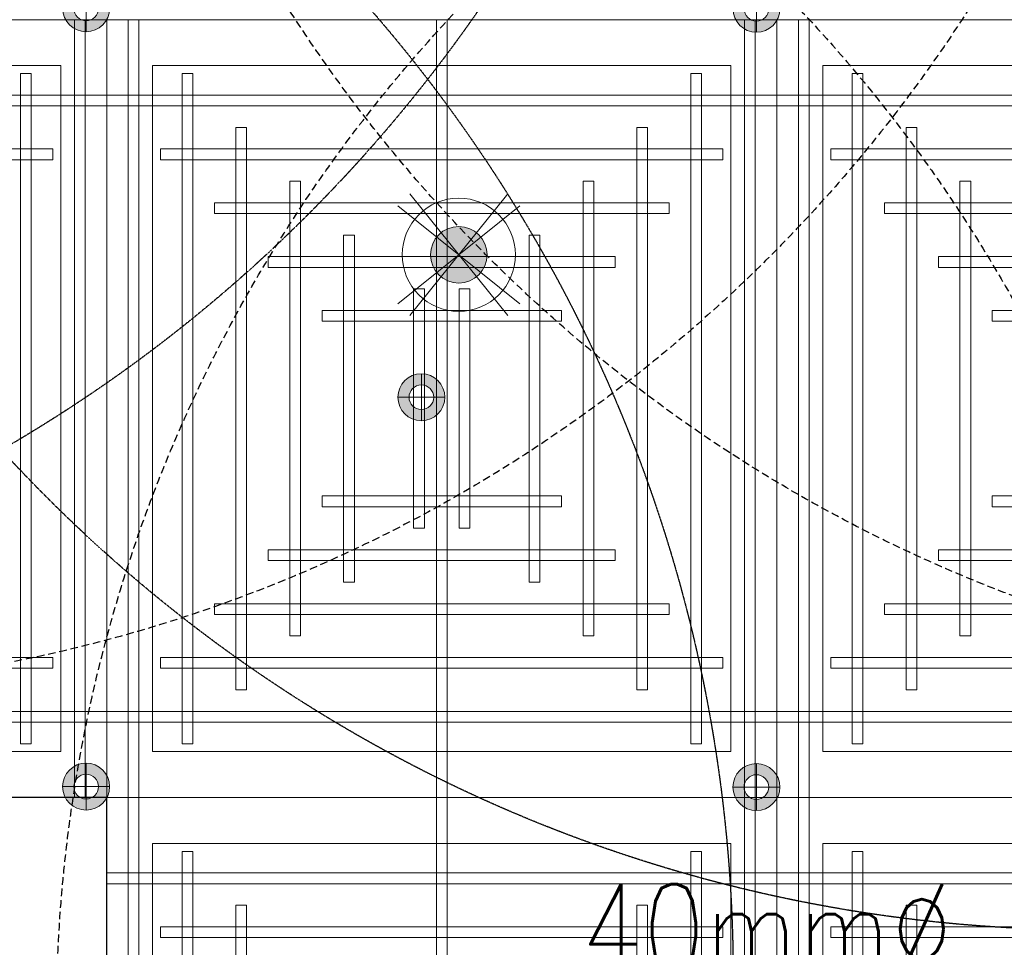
# Model space of a CAD drawing. Header units: millimetres. Extents: x -2073 to 35483, y -49920 to 11085.
# Tile 55 of 70: x 1704 to 3338, y 1670 to 3209. Entities that reach past the tile are written whole.
import ezdxf

# ---------------------------------------------------------------- set-up
doc = ezdxf.new("R2010")
doc.units = ezdxf.units.MM
doc.linetypes.add('DASHED', pattern=[19.05, 12.7, -6.35])
doc.linetypes.add('HIDDEN', pattern=[0.375, 0.25, -0.125])
for name, color, linetype, lineweight in [('Ceiling', 14, 'Continuous', 9), ('E Celing Lighting', 5, 'DASHED', 5), ('Lighting (Ceiling)', 160, 'Continuous', 15)]:
    doc.layers.add(name, color=color, linetype=linetype, lineweight=lineweight)
for name, color, linetype, true_color in [('FIRE-SPKLR-EQP', 1, 'Continuous', 0xff0000), ('FIRE-SPKLR-EQP-MPA-12SM-C', 2, 'HIDDEN', 0xffff00), ('RCP LAYOUT', 9, 'Continuous', 0x808080), ('UPRIGHT SPRINKLER EQP', 1, 'Continuous', 0xff0000)]:
    doc.layers.add(name, color=color, linetype=linetype, true_color=true_color)
doc.layers.add('FIRE-SPKLR-TEXT', color=7, linetype='Continuous')
doc.styles.get("Standard").update_dxf_attribs({"font": 'arial.ttf', "width": 0.8})

# ---------------------------------------------------------------- blocks, each defined once
blk = doc.blocks.new('UPRIGHT SPRINKLER')
at = {"layer": 'FIRE-SPKLR-EQP-MPA-12SM-C', "linetype": 'DASHED'}
blk.add_circle((0, 0), 2450, dxfattribs=at)
blk = doc.blocks.new('SPKLR-EQP-PENDENT-68C')
at = {"layer": 'FIRE-SPKLR-EQP-MPA-12SM-C'}
blk.add_circle((0, 0), 2450, dxfattribs=at)
blk = doc.blocks.new('ljbsdinfpn')
at = {"layer": 'Lighting (Ceiling)', "true_color": 0x808080}
h = blk.add_hatch(color=8, dxfattribs=at)
h.dxf.hatch_style = 1
edge = h.paths.add_edge_path()
edge.add_arc((-23157.713, -1088.484), 1.848, 0, 360)
h = blk.add_hatch(color=8, dxfattribs=at)
h.dxf.hatch_style = 1
edge = h.paths.add_edge_path()
edge.add_arc((-23157.713, -1088.484), 1.848, 0, 360)
at = {"layer": 'Lighting (Ceiling)', "color": 8, "true_color": 0x808080, "elevation": 0.002}
for points in [[(-23160.911, -1084.504), (-23154.515, -1092.464)], [(-23154.515, -1084.504), (-23160.911, -1092.464)], [(-23153.733, -1085.286), (-23161.693, -1091.682)], [(-23153.733, -1091.682), (-23161.693, -1085.286)]]:
    blk.add_lwpolyline(points, dxfattribs=at)
at = {"layer": 'Lighting (Ceiling)', "color": 8, "true_color": 0x808080}
for radius in [3.697, 3.697, 1.848, 1.848]:
    blk.add_circle((-23157.713, -1088.484, 0.002), radius, dxfattribs=at)
blk = doc.blocks.new('skievubjn')
at = {"layer": 'E Celing Lighting'}
blk.add_blockref('ljbsdinfpn', (1744216.697, -77666.424, -0.002), dxfattribs=at)
blk = doc.blocks.new('cl')
at = {"layer": 'Lighting (Ceiling)', "true_color": 0x808080}
h = blk.add_hatch(color=8, dxfattribs=at)
h.dxf.hatch_style = 1
h.paths.add_polyline_path([(1.533, 0.03, 1), (-1.533, 0.03, 1)])
h.paths.add_polyline_path([(-0.806, 0.03, -1), (0.806, 0.03, -1)], flags=16)
at = {"layer": 'Lighting (Ceiling)', "color": 8, "true_color": 0x808080}
for p, q in [((0, 1.562), (0, -1.503)), ((-1.533, 0.03), (1.533, 0.03))]:
    blk.add_line(p, q, dxfattribs=at)
for radius in [1.533, 0.806]:
    blk.add_circle((0, 0.03), radius, dxfattribs=at)
blk = doc.blocks.new('iserb jk')
at = {"layer": 'E Celing Lighting'}
for p in [(1717937.866, -79904.332), (1717981.664, -79904.362), (1717959.768, -79929.744), (1717937.862, -79955.185), (1717981.66, -79955.215)]:
    blk.add_blockref('cl', p, dxfattribs=at)
blk = doc.blocks.new('ceiling inst 2')
at = {"color": 8, "lineweight": 0, "ltscale": 0.25, "true_color": 0x808080}
for points in [[(1722740.061, -79108.617), (1722783.851, -79108.617), (1722783.851, -79057.793), (1722740.061, -79057.793)], [(1722743.061, -79105.617), (1722780.851, -79105.617), (1722780.851, -79060.793), (1722743.061, -79060.793)]]:
    blk.add_lwpolyline(points, close=True, dxfattribs=at)
at = {"layer": 'Ceiling', "color": 8, "lineweight": 0, "ltscale": 0.25, "true_color": 0x808080}
for points in [[(1722741.468, -79108.617), (1722742.172, -79108.617), (1722742.172, -79057.793), (1722741.468, -79057.793)], [(1722761.604, -79108.617), (1722762.308, -79108.617), (1722762.308, -79057.793), (1722761.604, -79057.793)], [(1722782.444, -79108.617), (1722781.74, -79108.617), (1722781.74, -79057.793), (1722782.444, -79057.793)], [(1722744.986, -79105.098), (1722745.69, -79105.098), (1722745.69, -79061.312), (1722744.986, -79061.312)], [(1722778.222, -79105.098), (1722778.926, -79105.098), (1722778.926, -79061.312), (1722778.222, -79061.312)], [(1722783.851, -79063.423), (1722740.061, -79063.423), (1722740.061, -79062.719), (1722783.851, -79062.719)], [(1722748.505, -79101.58), (1722749.208, -79101.58), (1722749.208, -79064.83), (1722748.505, -79064.83)], [(1722774.704, -79101.58), (1722775.407, -79101.58), (1722775.407, -79064.83), (1722774.704, -79064.83)], [(1722780.333, -79066.237), (1722780.333, -79066.941), (1722743.583, -79066.941), (1722743.583, -79066.237)], [(1722752.023, -79098.062), (1722752.726, -79098.062), (1722752.726, -79068.348), (1722752.023, -79068.348)], [(1722771.186, -79098.062), (1722771.889, -79098.062), (1722771.889, -79068.348), (1722771.186, -79068.348)], [(1722776.817, -79069.755), (1722776.817, -79070.459), (1722747.103, -79070.459), (1722747.103, -79069.755)], [(1722756.248, -79094.544), (1722755.545, -79094.544), (1722755.545, -79071.866), (1722756.248, -79071.866)], [(1722767.667, -79094.544), (1722768.371, -79094.544), (1722768.371, -79071.866), (1722767.667, -79071.866)], [(1722773.297, -79073.274), (1722773.297, -79073.977), (1722750.619, -79073.977), (1722750.619, -79073.274)], [(1722760.822, -79091.026), (1722760.118, -79091.026), (1722760.118, -79075.385), (1722760.822, -79075.385)], [(1722763.094, -79091.026), (1722763.797, -79091.026), (1722763.797, -79075.385), (1722763.094, -79075.385)], [(1722769.778, -79076.792), (1722769.778, -79077.496), (1722754.137, -79077.496), (1722754.137, -79076.792)], [(1722769.778, -79089.618), (1722769.778, -79088.915), (1722754.137, -79088.915), (1722754.137, -79089.618)], [(1722773.297, -79093.136), (1722773.297, -79092.433), (1722750.619, -79092.433), (1722750.619, -79093.136)], [(1722776.815, -79096.655), (1722776.815, -79095.951), (1722747.101, -79095.951), (1722747.101, -79096.655)], [(1722780.333, -79100.173), (1722780.333, -79099.469), (1722743.583, -79099.469), (1722743.583, -79100.173)], [(1722783.851, -79102.988), (1722740.061, -79102.988), (1722740.061, -79103.691), (1722783.851, -79103.691)]]:
    blk.add_lwpolyline(points, close=True, dxfattribs=at)
blk = doc.blocks.new('grid 2')
at = {"color": 8, "ltscale": 0.25, "true_color": 0x808080}
blk.add_lwpolyline([(1721746.244, -78535.543), (1721746.244, -78738.836), (1721658.663, -78738.836), (1721658.663, -78992.952), (1721877.616, -78992.952), (1721877.616, -79196.245), (1721527.292, -79196.245), (1721527.292, -79145.422), (1721483.502, -79145.422), (1721483.502, -78942.129), (1721527.292, -78942.129), (1721527.292, -78789.659), (1721483.502, -78789.659), (1721483.502, -78535.543)], close=True, dxfattribs=at)
at = {"color": 8, "true_color": 0x808080, "rotation": 180}
for p in [(3444267.353, -157847.453), (3444354.934, -157847.453)]:
    blk.add_blockref('ceiling inst 2', p, dxfattribs=at)
at = {"color": 8, "true_color": 0x808080, "xscale": -1, "rotation": 180}
blk.add_blockref('ceiling inst 2', (-1212.769, -157847.453), dxfattribs=at)
at = {"color": 8, "true_color": 0x808080}
blk.add_blockref('ceiling inst 2', (-1212.769, 268.134), dxfattribs=at)
at = {"color": 8, "true_color": 0x808080, "xscale": -1}
blk.add_blockref('ceiling inst 2', (3444354.934, 268.134), dxfattribs=at)
blk = doc.blocks.new('IRISH HOUSE-RCP LAYOUT')
at = {"xscale": 25.4, "yscale": 25.4, "zscale": 25.4}
blk.add_blockref('grid 2', (-43724944.7, 2003175.6), dxfattribs=at)
at = {"layer": 'E Celing Lighting', "color": 8, "true_color": 0x808080, "xscale": 25.4, "yscale": 25.4, "zscale": 25.4}
for name, p in [('iserb jk', (-43633807.3, 2032797.3)), ('skievubjn', (-43712465.3, 2003193.7))]:
    blk.add_blockref(name, p, dxfattribs=at)

msp = doc.modelspace()

# ---------------------------------------------------------------- block references
at = {"layer": 'FIRE-SPKLR-EQP'}
for p in [(450, 4618), (3482.1, 4148.3), (438.3, 1617.6), (3482.3, 1566.1)]:
    msp.add_blockref('SPKLR-EQP-PENDENT-68C', p, dxfattribs=at)
at = {"layer": 'RCP LAYOUT'}
msp.add_blockref('IRISH HOUSE-RCP LAYOUT', (0, 0), dxfattribs=at)
at = {"layer": 'UPRIGHT SPRINKLER EQP'}
for p in [(1215, 4546.9), (4215, 4546.9), (1215, 1546.9), (4215, 1546.9)]:
    msp.add_blockref('UPRIGHT SPRINKLER', p, dxfattribs=at)

# ---------------------------------------------------------------- texts
at = {"layer": 'FIRE-SPKLR-TEXT', "insert": (2944.4, 1699.7), "char_height": 150, "attachment_point": 5}
msp.add_mtext_dynamic_manual_height_columns('\\pxqc;{\\Fromans|c0;40mm%%C}', width=1000, gutter_width=15540.7, heights=[500], dxfattribs=at)

doc.saveas('drawing.dxf')
